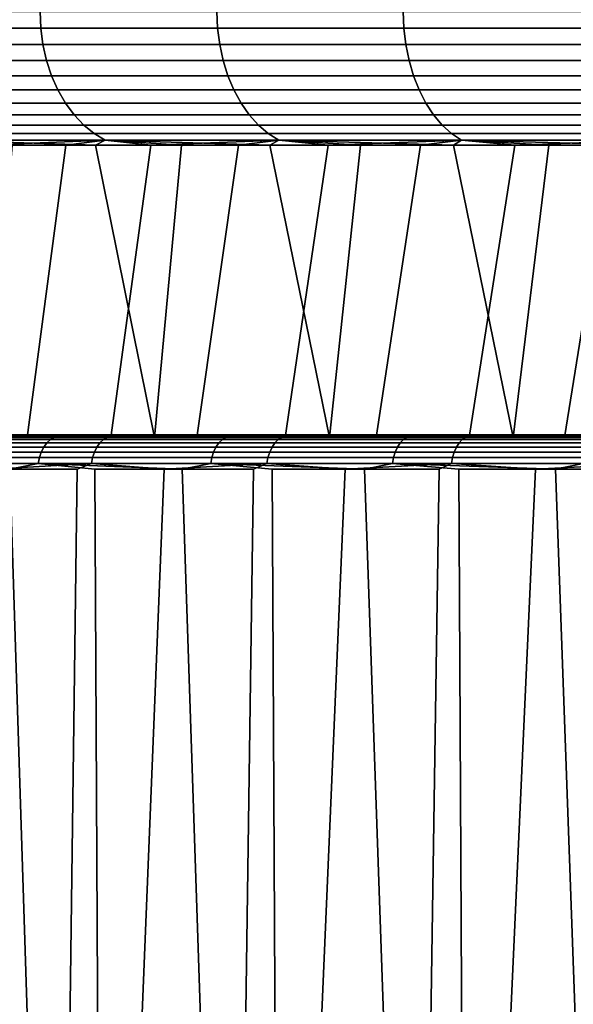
# Model space of a CAD drawing. Header units: metres. Extents: x -166 to 33, y -71 to 34.
# Tile 82 of 256: x -3.55 to -1.13, y -58.44 to -54.14. Entities that reach past the tile are written whole.
import ezdxf

# ---------------------------------------------------------------- set-up
doc = ezdxf.new("R2010")
doc.units = ezdxf.units.M
doc.layers.add('solid_12208131', color=7, linetype='CONTINUOUS')

msp = doc.modelspace()

# ---------------------------------------------------------------- linework, layer by layer
at = {"layer": 'solid_12208131'}
for points in [[(-4.192288, -54.172878, 79.074326), (-3.461884, -54.172878, 79.888474), (-3.465109, -54.099998, 79.891525), (-4.195673, -54.099998, 79.077202)], [(-3.461884, -54.172878, 52.111526), (-4.192288, -54.172878, 52.925674), (-4.195673, -54.099998, 52.922798), (-3.465109, -54.099998, 52.108471)], [(-3.461884, -54.172878, 79.888474), (-2.688474, -54.172878, 80.66188), (-2.691529, -54.099998, 80.665108), (-3.465109, -54.099998, 79.891525)], [(-2.688474, -54.172878, 51.338116), (-3.461884, -54.172878, 52.111526), (-3.465109, -54.099998, 52.108471), (-2.691529, -54.099998, 51.334892)], [(-2.688474, -54.172878, 80.66188), (-1.874327, -54.172878, 81.392288), (-1.877203, -54.099998, 81.395676), (-2.691529, -54.099998, 80.665108)], [(-1.874327, -54.172878, 50.607712), (-2.688474, -54.172878, 51.338116), (-2.691529, -54.099998, 51.334892), (-1.877203, -54.099998, 50.604328)], [(-1.874327, -54.172878, 81.392288), (-1.021831, -54.172878, 82.077545), (-1.024519, -54.099998, 82.081078), (-1.877203, -54.099998, 81.395676)], [(-1.021831, -54.172878, 49.922455), (-1.874327, -54.172878, 50.607712), (-1.877203, -54.099998, 50.604328), (-1.024519, -54.099998, 49.918919)], [(-4.182167, -54.244747, 79.065727), (-3.452244, -54.244747, 79.879341), (-3.461884, -54.172878, 79.888474), (-4.192288, -54.172878, 79.074326)], [(-3.452244, -54.244747, 52.120659), (-4.182167, -54.244747, 52.934269), (-4.192288, -54.172878, 52.925674), (-3.461884, -54.172878, 52.111526)], [(-3.452244, -54.244747, 79.879341), (-2.679342, -54.244747, 80.652245), (-2.688474, -54.172878, 80.66188), (-3.461884, -54.172878, 79.888474)], [(-2.679342, -54.244747, 51.347755), (-3.452244, -54.244747, 52.120659), (-3.461884, -54.172878, 52.111526), (-2.688474, -54.172878, 51.338116)], [(-2.679342, -54.244747, 80.652245), (-1.865731, -54.244747, 81.382164), (-1.874327, -54.172878, 81.392288), (-2.688474, -54.172878, 80.66188)], [(-1.865731, -54.244747, 50.617832), (-2.679342, -54.244747, 51.347755), (-2.688474, -54.172878, 51.338116), (-1.874327, -54.172878, 50.607712)], [(-1.865731, -54.244747, 81.382164), (-1.013795, -54.244747, 82.066971), (-1.021831, -54.172878, 82.077545), (-1.874327, -54.172878, 81.392288)], [(-1.013795, -54.244747, 49.933029), (-1.865731, -54.244747, 50.617832), (-1.874327, -54.172878, 50.607712), (-1.021831, -54.172878, 49.922455)], [(-4.165462, -54.314465, 79.051544), (-3.436331, -54.314465, 79.864265), (-3.452244, -54.244747, 79.879341), (-4.182167, -54.244747, 79.065727)], [(-3.436331, -54.314465, 52.135731), (-4.165462, -54.314465, 52.94846), (-4.182167, -54.244747, 52.934269), (-3.452244, -54.244747, 52.120659)], [(-3.436331, -54.314465, 79.864265), (-2.664269, -54.314465, 80.63633), (-2.679342, -54.244747, 80.652245), (-3.452244, -54.244747, 79.879341)], [(-2.664269, -54.314465, 51.36367), (-3.436331, -54.314465, 52.135731), (-3.452244, -54.244747, 52.120659), (-2.679342, -54.244747, 51.347755)], [(-2.664269, -54.314465, 80.63633), (-1.851541, -54.314465, 81.365463), (-1.865731, -54.244747, 81.382164), (-2.679342, -54.244747, 80.652245)], [(-1.851541, -54.314465, 50.634537), (-2.664269, -54.314465, 51.36367), (-2.679342, -54.244747, 51.347755), (-1.865731, -54.244747, 50.617832)], [(-1.851541, -54.314465, 81.365463), (-1.00053, -54.314465, 82.049522), (-1.013795, -54.244747, 82.066971), (-1.865731, -54.244747, 81.382164)], [(-1.00053, -54.314465, 49.950478), (-1.851541, -54.314465, 50.634537), (-1.865731, -54.244747, 50.617832), (-1.013795, -54.244747, 49.933029)], [(-4.14242, -54.381004, 79.031967), (-3.414382, -54.381004, 79.843475), (-3.436331, -54.314465, 79.864265), (-4.165462, -54.314465, 79.051544)], [(-3.414382, -54.381004, 52.156521), (-4.14242, -54.381004, 52.968033), (-4.165462, -54.314465, 52.94846), (-3.436331, -54.314465, 52.135731)], [(-3.414382, -54.381004, 79.843475), (-2.643478, -54.381004, 80.61438), (-2.664269, -54.314465, 80.63633), (-3.436331, -54.314465, 79.864265)], [(-2.643478, -54.381004, 51.385616), (-3.414382, -54.381004, 52.156521), (-3.436331, -54.314465, 52.135731), (-2.664269, -54.314465, 51.36367)], [(-2.643478, -54.381004, 80.61438), (-1.831969, -54.381004, 81.342422), (-1.851541, -54.314465, 81.365463), (-2.664269, -54.314465, 80.63633)], [(-1.831969, -54.381004, 50.657581), (-2.643478, -54.381004, 51.385616), (-2.664269, -54.314465, 51.36367), (-1.851541, -54.314465, 50.634537)], [(-1.831969, -54.381004, 81.342422), (-0.982235, -54.381004, 82.025459), (-1.00053, -54.314465, 82.049522), (-1.851541, -54.314465, 81.365463)], [(-0.982235, -54.381004, 49.974545), (-1.831969, -54.381004, 50.657581), (-1.851541, -54.314465, 50.634537), (-1.00053, -54.314465, 49.950478)], [(-4.113383, -54.443375, 79.007301), (-3.386724, -54.443375, 79.817276), (-3.414382, -54.381004, 79.843475), (-4.14242, -54.381004, 79.031967)], [(-3.386724, -54.443375, 52.18272), (-4.113383, -54.443375, 52.992695), (-4.14242, -54.381004, 52.968033), (-3.414382, -54.381004, 52.156521)], [(-3.386724, -54.443375, 79.817276), (-2.617278, -54.443375, 80.586723), (-2.643478, -54.381004, 80.61438), (-3.414382, -54.381004, 79.843475)], [(-2.617278, -54.443375, 51.413277), (-3.386724, -54.443375, 52.18272), (-3.414382, -54.381004, 52.156521), (-2.643478, -54.381004, 51.385616)], [(-2.617278, -54.443375, 80.586723), (-1.807305, -54.443375, 81.313385), (-1.831969, -54.381004, 81.342422), (-2.643478, -54.381004, 80.61438)], [(-1.807305, -54.443375, 50.686615), (-2.617278, -54.443375, 51.413277), (-2.643478, -54.381004, 51.385616), (-1.831969, -54.381004, 50.657581)], [(-1.807305, -54.443375, 81.313385), (-0.959179, -54.443375, 81.995125), (-0.982235, -54.381004, 82.025459), (-1.831969, -54.381004, 81.342422)], [(-0.959179, -54.443375, 50.004875), (-1.807305, -54.443375, 50.686615), (-1.831969, -54.381004, 50.657581), (-0.982235, -54.381004, 49.974545)], [(-4.078782, -54.500648, 78.977913), (-3.353765, -54.500648, 79.786057), (-3.386724, -54.443375, 79.817276), (-4.113383, -54.443375, 79.007301)], [(-3.353765, -54.500648, 52.213943), (-4.078782, -54.500648, 53.022087), (-4.113383, -54.443375, 52.992695), (-3.386724, -54.443375, 52.18272)], [(-3.353765, -54.500648, 79.786057), (-2.586058, -54.500648, 80.553764), (-2.617278, -54.443375, 80.586723), (-3.386724, -54.443375, 79.817276)], [(-2.586058, -54.500648, 51.446236), (-3.353765, -54.500648, 52.213943), (-3.386724, -54.443375, 52.18272), (-2.617278, -54.443375, 51.413277)], [(-2.586058, -54.500648, 80.553764), (-1.777915, -54.500648, 81.278786), (-1.807305, -54.443375, 81.313385), (-2.617278, -54.443375, 80.586723)], [(-1.777915, -54.500648, 50.721218), (-2.586058, -54.500648, 51.446236), (-2.617278, -54.443375, 51.413277), (-1.807305, -54.443375, 50.686615)], [(-1.777915, -54.500648, 81.278786), (-0.931705, -54.500648, 81.958984), (-0.959179, -54.443375, 81.995125), (-1.807305, -54.443375, 81.313385)], [(-0.931705, -54.500648, 50.041016), (-1.777915, -54.500648, 50.721218), (-1.807305, -54.443375, 50.686615), (-0.959179, -54.443375, 50.004875)], [(-4.039131, -54.551979, 78.944237), (-3.315995, -54.551979, 79.750282), (-3.353765, -54.500648, 79.786057), (-4.078782, -54.500648, 78.977913)], [(-3.315995, -54.551979, 52.249722), (-4.039131, -54.551979, 53.055767), (-4.078782, -54.500648, 53.022087), (-3.353765, -54.500648, 52.213943)], [(-3.315995, -54.551979, 79.750282), (-2.55028, -54.551979, 80.515991), (-2.586058, -54.500648, 80.553764), (-3.353765, -54.500648, 79.786057)], [(-2.55028, -54.551979, 51.484005), (-3.315995, -54.551979, 52.249722), (-3.353765, -54.500648, 52.213943), (-2.586058, -54.500648, 51.446236)], [(-2.55028, -54.551979, 80.515991), (-1.744234, -54.551979, 81.239128), (-1.777915, -54.500648, 81.278786), (-2.586058, -54.500648, 80.553764)], [(-1.744234, -54.551979, 50.760868), (-2.55028, -54.551979, 51.484005), (-2.586058, -54.500648, 51.446236), (-1.777915, -54.500648, 50.721218)], [(-1.744234, -54.551979, 81.239128), (-0.900221, -54.551979, 81.917564), (-0.931705, -54.500648, 81.958984), (-1.777915, -54.500648, 81.278786)], [(-0.900221, -54.551979, 50.082432), (-1.744234, -54.551979, 50.760868), (-1.777915, -54.500648, 50.721218), (-0.931705, -54.500648, 50.041016)], [(-3.995017, -54.596603, 78.906761), (-3.273974, -54.596603, 79.71048), (-3.315995, -54.551979, 79.750282), (-4.039131, -54.551979, 78.944237)], [(-3.273974, -54.596603, 52.289524), (-3.995017, -54.596603, 53.093235), (-4.039131, -54.551979, 53.055767), (-3.315995, -54.551979, 52.249722)], [(-3.273974, -54.596603, 79.71048), (-2.510476, -54.596603, 80.473976), (-2.55028, -54.551979, 80.515991), (-3.315995, -54.551979, 79.750282)], [(-2.510476, -54.596603, 51.526028), (-3.273974, -54.596603, 52.289524), (-3.315995, -54.551979, 52.249722), (-2.55028, -54.551979, 51.484005)], [(-2.510476, -54.596603, 80.473976), (-1.706764, -54.596603, 81.195015), (-1.744234, -54.551979, 81.239128), (-2.55028, -54.551979, 80.515991)], [(-1.706764, -54.596603, 50.804985), (-2.510476, -54.596603, 51.526028), (-2.55028, -54.551979, 51.484005), (-1.744234, -54.551979, 50.760868)], [(-1.706764, -54.596603, 81.195015), (-0.865193, -54.596603, 81.87149), (-0.900221, -54.551979, 81.917564), (-1.744234, -54.551979, 81.239128)], [(-0.865193, -54.596603, 50.12851), (-1.706764, -54.596603, 50.804985), (-1.744234, -54.551979, 50.760868), (-0.900221, -54.551979, 50.082432)], [(-3.947095, -54.633858, 78.866058), (-3.228326, -54.633858, 79.667236), (-3.273974, -54.596603, 79.71048), (-3.995017, -54.596603, 78.906761)], [(-3.228326, -54.633858, 52.332764), (-3.947095, -54.633858, 53.133942), (-3.995017, -54.596603, 53.093235), (-3.273974, -54.596603, 52.289524)], [(-3.228326, -54.633858, 79.667236), (-2.467236, -54.633858, 80.428329), (-2.510476, -54.596603, 80.473976), (-3.273974, -54.596603, 79.71048)], [(-2.467236, -54.633858, 51.571674), (-3.228326, -54.633858, 52.332764), (-3.273974, -54.596603, 52.289524), (-2.510476, -54.596603, 51.526028)], [(-2.467236, -54.633858, 80.428329), (-1.666058, -54.633858, 81.147095), (-1.706764, -54.596603, 81.195015), (-2.510476, -54.596603, 80.473976)], [(-1.666058, -54.633858, 50.852905), (-2.467236, -54.633858, 51.571674), (-2.510476, -54.596603, 51.526028), (-1.706764, -54.596603, 50.804985)], [(-1.666058, -54.633858, 81.147095), (-0.827142, -54.633858, 81.821434), (-0.865193, -54.596603, 81.87149), (-1.706764, -54.596603, 81.195015)], [(-0.827142, -54.633858, 50.178566), (-1.666058, -54.633858, 50.852905), (-1.706764, -54.596603, 50.804985), (-0.865193, -54.596603, 50.12851)], [(-3.228326, -54.633858, 79.667236), (-3.947095, -54.633858, 78.866058), (-3.896076, -54.663193, 78.822723), (-3.179728, -54.663193, 79.621201)], [(-3.947095, -54.633858, 53.133942), (-3.228326, -54.633858, 52.332764), (-3.179728, -54.663193, 52.378799), (-3.896076, -54.663193, 53.177277)], [(-2.467236, -54.633858, 80.428329), (-3.228326, -54.633858, 79.667236), (-3.179728, -54.663193, 79.621201), (-2.421202, -54.663193, 80.37973)], [(-3.228326, -54.633858, 52.332764), (-2.467236, -54.633858, 51.571674), (-2.421202, -54.663193, 51.620274), (-3.179728, -54.663193, 52.378799)], [(-1.666058, -54.633858, 81.147095), (-2.467236, -54.633858, 80.428329), (-2.421202, -54.663193, 80.37973), (-1.622723, -54.663193, 81.096077)], [(-2.467236, -54.633858, 51.571674), (-1.666058, -54.633858, 50.852905), (-1.622723, -54.663193, 50.903923), (-2.421202, -54.663193, 51.620274)], [(-0.827142, -54.633858, 81.821434), (-1.666058, -54.633858, 81.147095), (-1.622723, -54.663193, 81.096077), (-0.786632, -54.663193, 81.768143)], [(-1.666058, -54.633858, 50.852905), (-0.827142, -54.633858, 50.178566), (-0.786632, -54.663193, 50.231853), (-1.622723, -54.663193, 50.903923)], [(-3.222117, -54.684006, 79.475014), (-3.179728, -54.663193, 79.621201), (-3.896076, -54.663193, 78.822723)], [(-3.586825, -54.684006, 79.073761), (-3.222117, -54.684006, 79.475014), (-3.896076, -54.663193, 78.822723)], [(-3.712894, -54.684006, 53.070229), (-3.896076, -54.663193, 53.177277), (-3.179728, -54.663193, 52.378799)], [(-3.875444, -55.960491, 53.260128), (-3.712894, -54.684006, 53.070229), (-3.352095, -54.684006, 52.665462), (-3.521133, -55.960491, 52.852314)], [(-3.352095, -54.684006, 52.665462), (-3.712894, -54.684006, 53.070229), (-3.179728, -54.663193, 52.378799)], [(-3.688344, -55.960491, 78.958031), (-2.965084, -55.960491, 79.744957), (-3.222117, -54.684006, 79.475014), (-3.586825, -54.684006, 79.073761)], [(-3.521133, -55.960491, 52.852314), (-3.352095, -54.684006, 52.665462), (-2.980313, -54.684006, 52.270756), (-3.155752, -55.960491, 52.454308)], [(-2.980313, -54.684006, 52.270756), (-3.352095, -54.684006, 52.665462), (-3.179728, -54.663193, 52.378799)], [(-3.222117, -54.684006, 79.475014), (-2.846526, -54.684006, 79.866089), (-3.179728, -54.663193, 79.621201)], [(-2.965084, -55.960491, 79.744957), (-2.846526, -54.684006, 79.866089), (-3.222117, -54.684006, 79.475014)], [(-2.460333, -54.684006, 80.246704), (-2.421202, -54.663193, 80.37973), (-3.179728, -54.663193, 79.621201)], [(-2.846526, -54.684006, 79.866089), (-2.460333, -54.684006, 80.246704), (-3.179728, -54.663193, 79.621201)], [(-2.980313, -54.684006, 52.270756), (-3.179728, -54.663193, 52.378799), (-2.421202, -54.663193, 51.620274)], [(-3.155752, -55.960491, 52.454308), (-2.980313, -54.684006, 52.270756), (-2.597829, -54.684006, 51.886414), (-2.779519, -55.960491, 52.066357)], [(-2.597829, -54.684006, 51.886414), (-2.980313, -54.684006, 52.270756), (-2.421202, -54.663193, 51.620274)], [(-2.965084, -55.960491, 79.744957), (-2.199955, -55.960491, 80.491882), (-2.460333, -54.684006, 80.246704), (-2.846526, -54.684006, 79.866089)], [(-2.779519, -55.960491, 52.066357), (-2.597829, -54.684006, 51.886414), (-2.204932, -54.684006, 51.512722), (-2.392685, -55.960491, 51.688736)], [(-2.204932, -54.684006, 51.512722), (-2.597829, -54.684006, 51.886414), (-2.421202, -54.663193, 51.620274)], [(-2.460333, -54.684006, 80.246704), (-2.063831, -54.684006, 80.61657), (-2.421202, -54.663193, 80.37973)], [(-2.199955, -55.960491, 80.491882), (-2.063831, -54.684006, 80.61657), (-2.460333, -54.684006, 80.246704)], [(-1.657319, -54.684006, 80.975403), (-1.622723, -54.663193, 81.096077), (-2.421202, -54.663193, 80.37973)], [(-2.063831, -54.684006, 80.61657), (-1.657319, -54.684006, 80.975403), (-2.421202, -54.663193, 80.37973)], [(-2.204932, -54.684006, 51.512722), (-2.421202, -54.663193, 51.620274), (-1.622723, -54.663193, 50.903923)], [(-2.392685, -55.960491, 51.688736), (-2.204932, -54.684006, 51.512722), (-1.801918, -54.684006, 51.149967), (-1.995785, -55.960491, 51.321968)], [(-1.801918, -54.684006, 51.149967), (-2.204932, -54.684006, 51.512722), (-1.622723, -54.663193, 50.903923)], [(-2.199955, -55.960491, 80.491882), (-1.395964, -55.960491, 81.195892), (-1.657319, -54.684006, 80.975403), (-2.063831, -54.684006, 80.61657)], [(-1.995785, -55.960491, 51.321968), (-1.801918, -54.684006, 51.149967), (-1.389091, -54.684006, 50.798416), (-1.589097, -55.960491, 50.966293)], [(-1.389091, -54.684006, 50.798416), (-1.801918, -54.684006, 51.149967), (-1.622723, -54.663193, 50.903923)], [(-1.657319, -54.684006, 80.975403), (-1.241103, -54.684006, 81.322937), (-1.622723, -54.663193, 81.096077)], [(-1.395964, -55.960491, 81.195892), (-1.241103, -54.684006, 81.322937), (-1.657319, -54.684006, 80.975403)], [(-0.815498, -54.684006, 81.658905), (-0.786632, -54.663193, 81.768143), (-1.622723, -54.663193, 81.096077)], [(-1.241103, -54.684006, 81.322937), (-0.815498, -54.684006, 81.658905), (-1.622723, -54.663193, 81.096077)], [(-1.389091, -54.684006, 50.798416), (-1.622723, -54.663193, 50.903923), (-0.786632, -54.663193, 50.231853)], [(-1.589097, -55.960491, 50.966293), (-1.389091, -54.684006, 50.798416), (-0.966763, -54.684006, 50.45834), (-1.172871, -55.960491, 50.621918)], [(-1.395964, -55.960491, 81.195892), (-0.554649, -55.960491, 81.855652), (-0.815498, -54.684006, 81.658905), (-1.241103, -54.684006, 81.322937)], [(-0.966763, -54.684006, 50.45834), (-1.389091, -54.684006, 50.798416), (-0.786632, -54.663193, 50.231853)], [(-1.172871, -55.960491, 50.621918), (-0.966763, -54.684006, 50.45834), (-0.535253, -54.684006, 50.12999), (-0.747125, -55.960491, 50.288872)], [(-3.435166, -55.985027, 79.552429), (-4.144843, -55.985027, 78.743317), (-4.159089, -56.003521, 78.75515), (-3.448753, -56.003521, 79.56501)], [(-3.419426, -55.970032, 79.537857), (-4.12834, -55.970032, 78.729614), (-4.144843, -55.985027, 78.743317), (-3.435166, -55.985027, 79.552429)], [(-3.402014, -55.958992, 79.521729), (-4.110084, -55.958992, 78.714455), (-4.12834, -55.970032, 78.729614), (-3.419426, -55.970032, 79.537857)], [(-4.110084, -55.958992, 78.714455), (-3.402014, -55.958992, 79.521729), (-3.383459, -55.952248, 79.504547), (-4.090629, -55.952248, 78.698296)], [(-4.090629, -55.952248, 78.698296), (-3.383459, -55.952248, 79.504547), (-3.846697, -55.950001, 78.946793)], [(-3.926435, -55.985027, 52.998177), (-3.203132, -55.985027, 52.201225), (-3.216504, -56.003521, 52.188416), (-3.940478, -56.003521, 52.986107)], [(-3.910167, -55.970032, 53.012161), (-3.187643, -55.970032, 52.216064), (-3.203132, -55.985027, 52.201225), (-3.926435, -55.985027, 52.998177)], [(-3.911212, -55.950001, 53.128571), (-3.8721, -55.950001, 53.170982), (-3.151361, -55.950001, 52.369507), (-3.188, -55.950001, 52.324917)], [(-3.872992, -55.952248, 53.044113), (-3.911212, -55.950001, 53.128571), (-3.188, -55.950001, 52.324917)], [(-3.89217, -55.958992, 53.02763), (-3.170506, -55.958992, 52.232483), (-3.187643, -55.970032, 52.216064), (-3.910167, -55.970032, 53.012161)], [(-3.170506, -55.958992, 52.232483), (-3.89217, -55.958992, 53.02763), (-3.872992, -55.952248, 53.044113), (-3.152246, -55.952248, 52.249977)], [(-3.875444, -55.960491, 53.260128), (-3.521133, -55.960491, 52.852314), (-3.849163, -55.954697, 53.2015)], [(-3.152246, -55.952248, 52.249977), (-3.872992, -55.952248, 53.044113), (-3.188, -55.950001, 52.324917)], [(-3.863245, -55.95118, 53.189526), (-3.143786, -55.95118, 52.388775), (-3.151361, -55.950001, 52.369507), (-3.8721, -55.950001, 53.170982)], [(-3.143786, -55.95118, 52.388775), (-3.863245, -55.95118, 53.189526), (-3.849163, -55.954697, 53.2015), (-3.130377, -55.954697, 52.401501)], [(-3.155752, -55.960491, 52.454308), (-3.130377, -55.954697, 52.401501), (-3.849163, -55.954697, 53.2015)], [(-3.521133, -55.960491, 52.852314), (-3.155752, -55.960491, 52.454308), (-3.849163, -55.954697, 53.2015)], [(-3.383459, -55.952248, 79.504547), (-3.119634, -55.950001, 79.746658), (-3.801375, -55.950001, 78.911652), (-3.846697, -55.950001, 78.946793)], [(-3.784857, -55.95118, 78.902084), (-3.801375, -55.950001, 78.911652), (-3.119634, -55.950001, 79.746658), (-3.076399, -55.950001, 79.708992)], [(-3.060529, -55.95118, 79.698425), (-3.784857, -55.95118, 78.902084), (-3.076399, -55.950001, 79.708992)], [(-3.784857, -55.95118, 78.902084), (-3.060529, -55.95118, 79.698425), (-3.047197, -55.954697, 79.685623), (-3.770848, -55.954697, 78.890022)], [(-3.688344, -55.960491, 78.958031), (-3.770848, -55.954697, 78.890022), (-3.047197, -55.954697, 79.685623)], [(-2.965084, -55.960491, 79.744957), (-3.688344, -55.960491, 78.958031), (-3.047197, -55.954697, 79.685623)], [(-2.682881, -55.985027, 80.322083), (-3.435166, -55.985027, 79.552429), (-3.448753, -56.003521, 79.56501), (-2.69577, -56.003521, 80.335381)], [(-2.66795, -55.970032, 80.306679), (-3.419426, -55.970032, 79.537857), (-3.435166, -55.985027, 79.552429), (-2.682881, -55.985027, 80.322083)], [(-2.651433, -55.958992, 80.289642), (-3.402014, -55.958992, 79.521729), (-3.419426, -55.970032, 79.537857), (-2.66795, -55.970032, 80.306679)], [(-3.402014, -55.958992, 79.521729), (-2.651433, -55.958992, 80.289642), (-2.633832, -55.952248, 80.271484), (-3.383459, -55.952248, 79.504547)], [(-3.383459, -55.952248, 79.504547), (-2.633832, -55.952248, 80.271484), (-3.119634, -55.950001, 79.746658)], [(-3.203132, -55.985027, 52.201225), (-2.437898, -55.985027, 51.444447), (-2.450559, -56.003521, 51.430935), (-3.216504, -56.003521, 52.188416)], [(-3.187643, -55.970032, 52.216064), (-2.423231, -55.970032, 51.460102), (-2.437898, -55.985027, 51.444447), (-3.203132, -55.985027, 52.201225)], [(-3.188, -55.950001, 52.324917), (-3.151361, -55.950001, 52.369507), (-2.388201, -55.950001, 51.608585), (-2.422247, -55.950001, 51.561966)], [(-3.152246, -55.952248, 52.249977), (-3.188, -55.950001, 52.324917), (-2.422247, -55.950001, 51.561966)], [(-3.170506, -55.958992, 52.232483), (-2.407005, -55.958992, 51.477417), (-2.423231, -55.970032, 51.460102), (-3.187643, -55.970032, 52.216064)], [(-2.407005, -55.958992, 51.477417), (-3.170506, -55.958992, 52.232483), (-3.152246, -55.952248, 52.249977), (-2.389715, -55.952248, 51.495872)], [(-3.155752, -55.960491, 52.454308), (-2.779519, -55.960491, 52.066357), (-3.130377, -55.954697, 52.401501)], [(-2.389715, -55.952248, 51.495872), (-3.152246, -55.952248, 52.249977), (-2.422247, -55.950001, 51.561966)], [(-3.143786, -55.95118, 52.388775), (-2.381817, -55.95118, 51.628365), (-2.388201, -55.950001, 51.608585), (-3.151361, -55.950001, 52.369507)], [(-2.381817, -55.95118, 51.628365), (-3.143786, -55.95118, 52.388775), (-3.130377, -55.954697, 52.401501), (-2.36912, -55.954697, 51.6418)], [(-2.392685, -55.960491, 51.688736), (-2.36912, -55.954697, 51.6418), (-3.130377, -55.954697, 52.401501)], [(-2.779519, -55.960491, 52.066357), (-2.392685, -55.960491, 51.688736), (-3.130377, -55.954697, 52.401501)], [(-2.633832, -55.952248, 80.271484), (-2.35007, -55.950001, 80.505791), (-3.076399, -55.950001, 79.708992), (-3.119634, -55.950001, 79.746658)], [(-3.060529, -55.95118, 79.698425), (-3.076399, -55.950001, 79.708992), (-2.35007, -55.950001, 80.505791), (-2.309061, -55.950001, 80.465729)], [(-2.293937, -55.95118, 80.454178), (-3.060529, -55.95118, 79.698425), (-2.309061, -55.950001, 80.465729)], [(-3.060529, -55.95118, 79.698425), (-2.293937, -55.95118, 80.454178), (-2.281322, -55.954697, 80.440666), (-3.047197, -55.954697, 79.685623)], [(-2.965084, -55.960491, 79.744957), (-3.047197, -55.954697, 79.685623), (-2.281322, -55.954697, 80.440666)], [(-2.199955, -55.960491, 80.491882), (-2.965084, -55.960491, 79.744957), (-2.281322, -55.954697, 80.440666)], [(-1.890178, -55.985027, 81.050041), (-2.682881, -55.985027, 80.322083), (-2.69577, -56.003521, 80.335381), (-1.902331, -56.003521, 81.064011)], [(-1.8761, -55.970032, 81.033852), (-2.66795, -55.970032, 80.306679), (-2.682881, -55.985027, 80.322083), (-1.890178, -55.985027, 81.050041)], [(-1.860526, -55.958992, 81.015945), (-2.651433, -55.958992, 80.289642), (-2.66795, -55.970032, 80.306679), (-1.8761, -55.970032, 81.033852)], [(-2.651433, -55.958992, 80.289642), (-1.860526, -55.958992, 81.015945), (-1.84393, -55.952248, 80.996864), (-2.633832, -55.952248, 80.271484)], [(-2.633832, -55.952248, 80.271484), (-1.84393, -55.952248, 80.996864), (-2.35007, -55.950001, 80.505791)], [(-2.437898, -55.985027, 51.444447), (-1.632959, -55.985027, 50.730045), (-1.644873, -56.003521, 50.715866), (-2.450559, -56.003521, 51.430935)], [(-2.423231, -55.970032, 51.460102), (-1.619157, -55.970032, 50.746464), (-1.632959, -55.985027, 50.730045), (-2.437898, -55.985027, 51.444447)], [(-2.407005, -55.958992, 51.477417), (-1.603889, -55.958992, 50.764633), (-1.619157, -55.970032, 50.746464), (-2.423231, -55.970032, 51.460102)], [(-2.422247, -55.950001, 51.561966), (-2.388201, -55.950001, 51.608585), (-1.58496, -55.950001, 50.890507), (-1.616301, -55.950001, 50.842003)], [(-2.389715, -55.952248, 51.495872), (-2.422247, -55.950001, 51.561966), (-1.616301, -55.950001, 50.842003)], [(-1.603889, -55.958992, 50.764633), (-2.407005, -55.958992, 51.477417), (-2.389715, -55.952248, 51.495872), (-1.587619, -55.952248, 50.783993)], [(-2.392685, -55.960491, 51.688736), (-1.995785, -55.960491, 51.321968), (-2.36912, -55.954697, 51.6418)], [(-1.587619, -55.952248, 50.783993), (-2.389715, -55.952248, 51.495872), (-1.616301, -55.950001, 50.842003)], [(-2.381817, -55.95118, 51.628365), (-1.579595, -55.95118, 50.910549), (-1.58496, -55.950001, 50.890507), (-2.388201, -55.950001, 51.608585)], [(-1.579595, -55.95118, 50.910549), (-2.381817, -55.95118, 51.628365), (-2.36912, -55.954697, 51.6418), (-1.567648, -55.954697, 50.924656)], [(-1.589097, -55.960491, 50.966293), (-1.567648, -55.954697, 50.924656), (-2.36912, -55.954697, 51.6418)], [(-1.995785, -55.960491, 51.321968), (-1.589097, -55.960491, 50.966293), (-2.36912, -55.954697, 51.6418)], [(-1.84393, -55.952248, 80.996864), (-1.540316, -55.950001, 81.221916), (-2.309061, -55.950001, 80.465729), (-2.35007, -55.950001, 80.505791)], [(-2.293937, -55.95118, 80.454178), (-2.309061, -55.950001, 80.465729), (-1.540316, -55.950001, 81.221916), (-1.501667, -55.950001, 81.179581)], [(-1.487354, -55.95118, 81.167091), (-2.293937, -55.95118, 80.454178), (-1.501667, -55.950001, 81.179581)], [(-2.293937, -55.95118, 80.454178), (-1.487354, -55.95118, 81.167091), (-1.475493, -55.954697, 81.152916), (-2.281322, -55.954697, 80.440666)], [(-2.199955, -55.960491, 80.491882), (-2.281322, -55.954697, 80.440666), (-1.475493, -55.954697, 81.152916)], [(-1.395964, -55.960491, 81.195892), (-2.199955, -55.960491, 80.491882), (-1.475493, -55.954697, 81.152916)], [(-1.059365, -55.985027, 81.734177), (-1.890178, -55.985027, 81.050041), (-1.902331, -56.003521, 81.064011), (-1.070746, -56.003521, 81.748787)], [(-1.04618, -55.970032, 81.717255), (-1.8761, -55.970032, 81.033852), (-1.890178, -55.985027, 81.050041), (-1.059365, -55.985027, 81.734177)], [(-1.031595, -55.958992, 81.69854), (-1.860526, -55.958992, 81.015945), (-1.8761, -55.970032, 81.033852), (-1.04618, -55.970032, 81.717255)], [(-1.860526, -55.958992, 81.015945), (-1.031595, -55.958992, 81.69854), (-1.016052, -55.952248, 81.678589), (-1.84393, -55.952248, 80.996864)], [(-1.84393, -55.952248, 80.996864), (-1.016052, -55.952248, 81.678589), (-1.540316, -55.950001, 81.221916)], [(-1.632959, -55.985027, 50.730045), (-0.790658, -55.985027, 50.060097), (-0.80179, -56.003521, 50.0453), (-1.644873, -56.003521, 50.715866)], [(-1.619157, -55.970032, 50.746464), (-0.777763, -55.970032, 50.07724), (-0.790658, -55.985027, 50.060097), (-1.632959, -55.985027, 50.730045)], [(-1.603889, -55.958992, 50.764633), (-0.763497, -55.958992, 50.096203), (-0.777763, -55.970032, 50.07724), (-1.619157, -55.970032, 50.746464)], [(-1.616301, -55.950001, 50.842003), (-1.58496, -55.950001, 50.890507), (-0.743921, -55.950001, 50.217262), (-0.772453, -55.950001, 50.16703)], [(-1.587619, -55.952248, 50.783993), (-1.616301, -55.950001, 50.842003), (-0.772453, -55.950001, 50.16703)], [(-0.763497, -55.958992, 50.096203), (-1.603889, -55.958992, 50.764633), (-1.587619, -55.952248, 50.783993), (-0.748295, -55.952248, 50.116413)], [(-1.589097, -55.960491, 50.966293), (-1.172871, -55.960491, 50.621918), (-1.567648, -55.954697, 50.924656)], [(-0.748295, -55.952248, 50.116413), (-1.587619, -55.952248, 50.783993), (-0.772453, -55.950001, 50.16703)], [(-1.579595, -55.95118, 50.910549), (-0.7395, -55.95118, 50.23745), (-0.743921, -55.950001, 50.217262), (-1.58496, -55.950001, 50.890507)], [(-0.7395, -55.95118, 50.23745), (-1.579595, -55.95118, 50.910549), (-1.567648, -55.954697, 50.924656), (-0.728338, -55.954697, 50.252186)], [(-0.747125, -55.960491, 50.288872), (-0.728338, -55.954697, 50.252186), (-1.567648, -55.954697, 50.924656)], [(-1.172871, -55.960491, 50.621918), (-0.747125, -55.960491, 50.288872), (-1.567648, -55.954697, 50.924656)], [(-1.016052, -55.952248, 81.678589), (-0.692828, -55.950001, 81.89286), (-1.501667, -55.950001, 81.179581), (-1.540316, -55.950001, 81.221916)], [(-1.487354, -55.95118, 81.167091), (-1.501667, -55.950001, 81.179581), (-0.692828, -55.950001, 81.89286), (-0.656665, -55.950001, 81.848389)], [(-0.64317, -55.95118, 81.835052), (-1.487354, -55.95118, 81.167091), (-0.656665, -55.950001, 81.848389)], [(-1.487354, -55.95118, 81.167091), (-0.64317, -55.95118, 81.835052), (-0.632098, -55.954697, 81.820251), (-1.475493, -55.954697, 81.152916)], [(-1.395964, -55.960491, 81.195892), (-1.475493, -55.954697, 81.152916), (-0.632098, -55.954697, 81.820251)], [(-0.554649, -55.960491, 81.855652), (-1.395964, -55.960491, 81.195892), (-0.632098, -55.954697, 81.820251)], [(-3.459775, -56.024956, 79.575218), (-4.170645, -56.024956, 78.764748), (-4.179159, -56.048672, 78.77182), (-3.467895, -56.048672, 79.582733)], [(-3.448753, -56.003521, 79.56501), (-4.159089, -56.003521, 78.75515), (-4.170645, -56.024956, 78.764748), (-3.459775, -56.024956, 79.575218)], [(-3.951869, -56.024956, 52.976315), (-3.227351, -56.024956, 52.178024), (-3.235343, -56.048672, 52.170368), (-3.960263, -56.048672, 52.969101)], [(-3.940478, -56.003521, 52.986107), (-3.216504, -56.003521, 52.188416), (-3.227351, -56.024956, 52.178024), (-3.951869, -56.024956, 52.976315)], [(-2.706225, -56.024956, 80.346161), (-3.459775, -56.024956, 79.575218), (-3.467895, -56.048672, 79.582733), (-2.713928, -56.048672, 80.354111)], [(-2.69577, -56.003521, 80.335381), (-3.448753, -56.003521, 79.56501), (-3.459775, -56.024956, 79.575218), (-2.706225, -56.024956, 80.346161)], [(-3.227351, -56.024956, 52.178024), (-2.46083, -56.024956, 51.419971), (-2.468397, -56.048672, 51.411896), (-3.235343, -56.048672, 52.170368)], [(-3.216504, -56.003521, 52.188416), (-2.450559, -56.003521, 51.430935), (-2.46083, -56.024956, 51.419971), (-3.227351, -56.024956, 52.178024)], [(-1.912189, -56.024956, 81.075348), (-2.706225, -56.024956, 80.346161), (-2.713928, -56.048672, 80.354111), (-1.919452, -56.048672, 81.083694)], [(-1.902331, -56.003521, 81.064011), (-2.69577, -56.003521, 80.335381), (-2.706225, -56.024956, 80.346161), (-1.912189, -56.024956, 81.075348)], [(-2.46083, -56.024956, 51.419971), (-1.654537, -56.024956, 50.704369), (-1.661658, -56.048672, 50.695896), (-2.468397, -56.048672, 51.411896)], [(-2.450559, -56.003521, 51.430935), (-1.644873, -56.003521, 50.715866), (-1.654537, -56.024956, 50.704369), (-2.46083, -56.024956, 51.419971)], [(-1.079979, -56.024956, 81.760635), (-1.912189, -56.024956, 81.075348), (-1.919452, -56.048672, 81.083694), (-1.086781, -56.048672, 81.769363)], [(-1.070746, -56.003521, 81.748787), (-1.902331, -56.003521, 81.064011), (-1.912189, -56.024956, 81.075348), (-1.079979, -56.024956, 81.760635)], [(-1.654537, -56.024956, 50.704369), (-0.81082, -56.024956, 50.033295), (-0.817473, -56.048672, 50.024448), (-1.661658, -56.048672, 50.695896)], [(-1.644873, -56.003521, 50.715866), (-0.80179, -56.003521, 50.0453), (-0.81082, -56.024956, 50.033295), (-1.654537, -56.024956, 50.704369)], [(-3.467895, -56.048672, 79.582733), (-4.179159, -56.048672, 78.77182), (-4.184372, -56.073952, 78.776146), (-3.472867, -56.073952, 79.587341)], [(-3.960263, -56.048672, 52.969101), (-3.235343, -56.048672, 52.170368), (-3.240236, -56.073952, 52.16568), (-3.965401, -56.073952, 52.964684)], [(-2.713928, -56.048672, 80.354111), (-3.467895, -56.048672, 79.582733), (-3.472867, -56.073952, 79.587341), (-2.718644, -56.073952, 80.358978)], [(-3.235343, -56.048672, 52.170368), (-2.468397, -56.048672, 51.411896), (-2.47303, -56.073952, 51.406952), (-3.240236, -56.073952, 52.16568)], [(-1.919452, -56.048672, 81.083694), (-2.713928, -56.048672, 80.354111), (-2.718644, -56.073952, 80.358978), (-1.923899, -56.073952, 81.088806)], [(-2.468397, -56.048672, 51.411896), (-1.661658, -56.048672, 50.695896), (-1.666017, -56.073952, 50.690708), (-2.47303, -56.073952, 51.406952)], [(-1.086781, -56.048672, 81.769363), (-1.919452, -56.048672, 81.083694), (-1.923899, -56.073952, 81.088806), (-1.090946, -56.073952, 81.774712)], [(-1.661658, -56.048672, 50.695896), (-0.817473, -56.048672, 50.024448), (-0.821547, -56.073952, 50.019035), (-1.666017, -56.073952, 50.690708)], [(-4.197982, -69.997673, 53.236687), (-3.672378, -56.099998, 52.627926), (-3.302829, -56.099998, 52.228001), (-3.484407, -69.997673, 52.421776)], [(-3.472867, -56.073952, 79.587341), (-4.184372, -56.073952, 78.776146), (-3.597261, -56.099998, 79.455147)], [(-3.965401, -56.073952, 52.964684), (-3.240236, -56.073952, 52.16568), (-3.672378, -56.099998, 52.627926)], [(-3.153309, -69.997673, 79.927765), (-3.597261, -56.099998, 79.455147), (-3.958076, -56.099998, 79.047325), (-3.886292, -69.997673, 79.130264)], [(-3.240236, -56.073952, 52.16568), (-3.302829, -56.099998, 52.228001), (-3.672378, -56.099998, 52.627926)], [(-3.472867, -56.073952, 79.587341), (-3.597261, -56.099998, 79.455147), (-3.153309, -69.997673, 79.927765), (-3.225479, -56.099998, 79.852997)], [(-3.240236, -56.073952, 52.16568), (-2.922529, -56.099998, 51.838284), (-3.484407, -69.997673, 52.421776), (-3.302829, -56.099998, 52.228001)], [(-3.484407, -69.997673, 52.421776), (-2.922529, -56.099998, 51.838284), (-2.531761, -56.099998, 51.459068), (-2.727761, -69.997673, 51.64669)], [(-3.472867, -56.073952, 79.587341), (-3.225479, -56.099998, 79.852997), (-2.843003, -56.099998, 80.240578)], [(-2.718644, -56.073952, 80.358978), (-3.472867, -56.073952, 79.587341), (-2.843003, -56.099998, 80.240578)], [(-3.240236, -56.073952, 52.16568), (-2.47303, -56.073952, 51.406952), (-2.922529, -56.099998, 51.838284)], [(-2.378224, -69.997673, 80.68441), (-2.843003, -56.099998, 80.240578), (-3.225479, -56.099998, 79.852997), (-3.153309, -69.997673, 79.927765)], [(-2.47303, -56.073952, 51.406952), (-2.531761, -56.099998, 51.459068), (-2.922529, -56.099998, 51.838284)], [(-2.718644, -56.073952, 80.358978), (-2.843003, -56.099998, 80.240578), (-2.378224, -69.997673, 80.68441), (-2.450118, -56.099998, 80.617599)], [(-2.47303, -56.073952, 51.406952), (-2.130815, -56.099998, 51.09063), (-2.727761, -69.997673, 51.64669), (-2.531761, -56.099998, 51.459068)], [(-2.727761, -69.997673, 51.64669), (-2.130815, -56.099998, 51.09063), (-1.719986, -56.099998, 50.733238), (-1.930262, -69.997673, 50.913708)], [(-2.718644, -56.073952, 80.358978), (-2.450118, -56.099998, 80.617599), (-2.047114, -56.099998, 80.983788)], [(-1.923899, -56.073952, 81.088806), (-2.718644, -56.073952, 80.358978), (-2.047114, -56.099998, 80.983788)], [(-2.47303, -56.073952, 51.406952), (-1.666017, -56.073952, 50.690708), (-2.130815, -56.099998, 51.09063)], [(-1.563313, -69.997673, 81.39798), (-2.047114, -56.099998, 80.983788), (-2.450118, -56.099998, 80.617599), (-2.378224, -69.997673, 80.68441)], [(-1.666017, -56.073952, 50.690708), (-1.719986, -56.099998, 50.733238), (-2.130815, -56.099998, 51.09063)], [(-1.923899, -56.073952, 81.088806), (-2.047114, -56.099998, 80.983788), (-1.563313, -69.997673, 81.39798), (-1.63429, -56.099998, 81.338875)], [(-1.666017, -56.073952, 50.690708), (-1.299581, -56.099998, 50.387169), (-1.930262, -69.997673, 50.913708), (-1.719986, -56.099998, 50.733238)], [(-1.930262, -69.997673, 50.913708), (-1.299581, -56.099998, 50.387169), (-0.869909, -56.099998, 50.052673), (-1.09425, -69.997673, 50.224976)], [(-1.923899, -56.073952, 81.088806), (-1.63429, -56.099998, 81.338875), (-1.211954, -56.099998, 81.682587)], [(-1.090946, -56.073952, 81.774712), (-1.923899, -56.073952, 81.088806), (-1.211954, -56.099998, 81.682587)], [(-1.666017, -56.073952, 50.690708), (-0.821547, -56.073952, 50.019035), (-1.299581, -56.099998, 50.387169)], [(-0.710965, -69.997673, 82.066391), (-1.211954, -56.099998, 81.682587), (-1.63429, -56.099998, 81.338875), (-1.563313, -69.997673, 81.39798)], [(-0.821547, -56.073952, 50.019035), (-0.869909, -56.099998, 50.052673), (-1.299581, -56.099998, 50.387169)], [(-1.090946, -56.073952, 81.774712), (-1.211954, -56.099998, 81.682587), (-0.710965, -69.997673, 82.066391), (-0.780416, -56.099998, 82.014671)]]:
    msp.add_3dface(points, dxfattribs=at)

doc.saveas('drawing.dxf')
